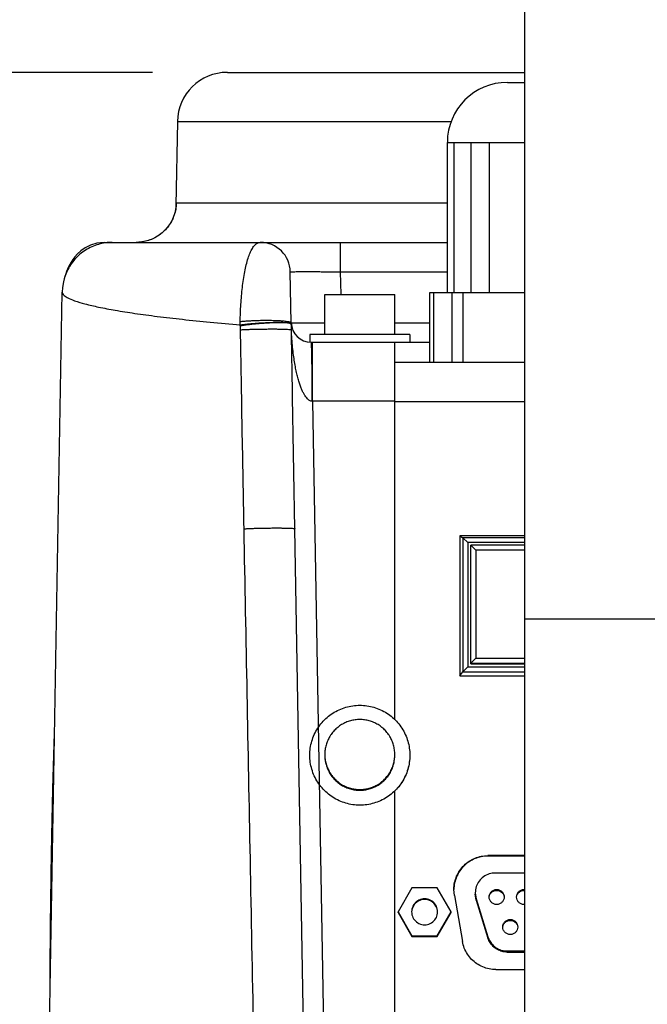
# Model space of a CAD drawing. Extents: x 0 to 594, y 0 to 420.
# Tile 41 of 67: x 449 to 462, y 218 to 237. Entities that reach past the tile are written whole.
import ezdxf

# ---------------------------------------------------------------- set-up
doc = ezdxf.new("R2010")
doc.units = 0
doc.header["$LTSCALE"] = 32.67
doc.layers.get('0').update_dxf_attribs({"linetype": 'CONTINUOUS'})
doc.layers.add('DRIV_DIM', color=7, linetype='CONTINUOUS')
doc.styles.get("Standard").update_dxf_attribs({"font": 'txt', "width": 0.8})
doc.dimstyles.new('DIMSTYLE_1', dxfattribs={"dimtxt": 3.8, "dimasz": 1.8, "dimexe": 0.18, "dimexo": 0.0625, "dimgap": 0.09, "dimtad": 1, "dimdec": 3, "dimlfac": 5, "dimtxsty": 'STANDARD', "dimblk": 'OPEN', "dimblk1": 'OPEN', "dimblk2": 'OPEN', "dimcen": 0.09, "dimazin": 3, "dimtp": 0.001, "dimtm": 0.001, "dimtfac": 1, "dimtdec": 3, "dimtofl": 0, "dimtmove": 0, "dimatfit": 3, "dimtolj": 1})

# ---------------------------------------------------------------- blocks, each defined once
blk = doc.blocks.new('_OPEN')
at = {"color": 0, "linetype": 'BYBLOCK'}
for p, q in [((0, 0), (-1, 0.342)), ((-1, -0.342), (0, 0)), ((-1, 0), (0, 0))]:
    blk.add_line(p, q, dxfattribs=at)
blk = doc.blocks.new('*D24')
at = {"layer": 'DRIV_DIM', "color": 2, "linetype": 'CONTINUOUS'}
for p, q in [((451.824, 236.346), (436.802, 236.346)), ((438.802, 236.346), (438.802, 214.196)), ((438.802, 192.046), (438.802, 214.196)), ((455.472, 192.046), (436.802, 192.046))]:
    blk.add_line(p, q, dxfattribs=at)
at = {"layer": 'DRIV_DIM', "color": 2, "linetype": 'CONTINUOUS', "xscale": 1.8, "yscale": 1.8, "zscale": 1.8}
for p, rotation in [((438.802, 236.346), 90), ((438.802, 192.046), 270)]:
    blk.add_blockref('_OPEN', p, dxfattribs=dict(at, rotation=rotation))

msp = doc.modelspace()

# ---------------------------------------------------------------- linework, layer by layer
at = {"color": 7, "linetype": 'CONTINUOUS'}
for p, q in [((459.2725, 177.4464), (459.2725, 268.64636)), ((453.3237, 236.3464), (459.2725, 236.3464)), ((458.92253, 236.1464), (459.2725, 236.1464)), ((452.32385, 235.36385), (452.29451, 233.68325)), ((457.7225, 231.9464), (457.7225, 234.9464)), ((457.7225, 234.9464), (459.2725, 234.9464)), ((450.86351, 232.94639), (457.7225, 232.9464)), ((454.60055, 231.33942), (454.58279, 232.35687)), ((450.06155, 232.21905), (450.06152, 232.21894)), ((449.57505, 206.3464), (450.02196, 231.95001)), ((455.2725, 231.1064), (455.2725, 231.9064)), ((455.2725, 231.9064), (456.67249, 231.9064)), ((456.6725, 231.1064), (456.6725, 231.9064)), ((457.3725, 230.5464), (457.3725, 231.9464)), ((457.3725, 231.9464), (459.2725, 231.9464)), ((454.9725, 231.1064), (454.9725, 230.94745)), ((456.9725, 231.1064), (454.9725, 231.1064)), ((456.9725, 231.1064), (456.9725, 230.9464)), ((455.00049, 230.9464), (457.3725, 230.9464)), ((456.6725, 223.39702), (456.6725, 230.9464)), ((456.6725, 230.5464), (459.2725, 230.5464)), ((455.01598, 207.53942), (454.67252, 227.21639)), ((457.9725, 227.07607), (457.9725, 224.2765)), ((457.9725, 227.07607), (458.03042, 227.03745)), ((459.2725, 227.07607), (457.9725, 227.07607)), ((458.03042, 227.03745), (458.03042, 224.3537)), ((458.13028, 226.93925), (458.03042, 227.03745)), ((459.2725, 227.03745), (458.03042, 227.03745)), ((458.13028, 226.93925), (458.13028, 224.4552)), ((459.2725, 226.93925), (458.13028, 226.93925)), ((458.1925, 224.51741), (458.1925, 226.88752)), ((458.2925, 226.78928), (458.1925, 226.88752)), ((459.2725, 226.88752), (458.1925, 226.88752)), ((458.2925, 226.78928), (458.2925, 224.62961)), ((459.2725, 226.78928), (458.2925, 226.78928)), ((458.2925, 224.62961), (458.1925, 224.52788)), ((458.2925, 224.62961), (459.2725, 224.62961)), ((458.13028, 224.4552), (458.03042, 224.3537)), ((458.13028, 224.4552), (459.2725, 224.4552)), ((458.1925, 224.52788), (459.2725, 224.52788)), ((458.1925, 224.51741), (459.2725, 224.51741)), ((457.9725, 224.2765), (458.03042, 224.3537)), ((457.9725, 224.2765), (459.2725, 224.2765)), ((458.03042, 224.3537), (459.2725, 224.3537)), ((456.6725, 213.39854), (456.6725, 221.97322)), ((459.2725, 220.67705), (458.53289, 220.67705)), ((459.2725, 220.66832), (458.53289, 220.66832)), ((459.2725, 220.32967), (458.68074, 220.32967)), ((457.01563, 220.0339), (456.7385, 219.55398)), ((457.52137, 220.0339), (457.01563, 220.0339)), ((457.7985, 219.55398), (457.52137, 220.0339)), ((457.86322, 219.87909), (457.85289, 219.99723)), ((457.86322, 219.87909), (458.02544, 218.95923)), ((458.28073, 219.92973), (458.29878, 219.811)), ((458.29878, 219.7897), (458.28073, 219.90843)), ((458.29878, 219.811), (458.53506, 219.05111)), ((458.29878, 219.7897), (458.53506, 219.02982)), ((456.7385, 219.53722), (456.7385, 219.55398)), ((456.7385, 219.55398), (457.01563, 219.07405)), ((456.7385, 219.53722), (457.01563, 219.05729)), ((457.52137, 219.07405), (457.7985, 219.55398)), ((457.52137, 219.05729), (457.7985, 219.53722)), ((457.7985, 219.53722), (457.7985, 219.55398)), ((457.01563, 219.05729), (457.01563, 219.07405)), ((457.01563, 219.07405), (457.52137, 219.07405)), ((457.01563, 219.05729), (457.52137, 219.05729)), ((457.52137, 219.05729), (457.52137, 219.07405)), ((458.91703, 218.76991), (459.2725, 218.76991)), ((458.91703, 218.74861), (459.2725, 218.74861)), ((458.69511, 218.3974), (459.2725, 218.3974))]:
    msp.add_line(p, q, dxfattribs=at)
at = {"color": 9, "linetype": 'CONTINUOUS'}
for p, q in [((452.32385, 235.36385), (457.80522, 235.36385)), ((457.85647, 231.9464), (457.85647, 234.9464)), ((458.19474, 234.9464), (458.19474, 231.9464)), ((458.56077, 234.9464), (458.56077, 231.9464)), ((457.7225, 233.73243), (452.30221, 233.73243)), ((455.58264, 232.9464), (455.58264, 232.35687)), ((455.58265, 232.35687), (455.59051, 231.9064)), ((455.58265, 232.35687), (457.7225, 232.35687)), ((457.45288, 230.5464), (457.45288, 231.9464)), ((457.81173, 231.9464), (457.81173, 230.5464)), ((458.03134, 231.9464), (458.03134, 230.5464)), ((456.6725, 231.33942), (457.3725, 231.33942)), ((455.02793, 229.76734), (455.02793, 230.9464)), ((455.02793, 229.76734), (455.31294, 213.43898)), ((456.6725, 229.76734), (455.02793, 229.76734)), ((456.6725, 229.76036), (459.2725, 229.76036)), ((459.2725, 225.41764), (464.6725, 225.41764)), ((449.84061, 221.56047), (449.82466, 221.56047)), ((458.53289, 220.67705), (458.53289, 220.66832)), ((458.29878, 219.811), (458.29878, 219.7897)), ((458.53506, 219.05111), (458.53506, 219.02982)), ((458.91703, 218.76991), (458.91703, 218.74861))]:
    msp.add_line(p, q, dxfattribs=at)
at = {"color": 7, "linetype": 'CONTINUOUS'}
for points in [[(452.29451, 233.68325), (452.29434, 233.67746), (452.29355, 233.6634), (452.29151, 233.64084), (452.28732, 233.60937), (452.27977, 233.56879), (452.26755, 233.52003), (452.24989, 233.46595), (452.22668, 233.40966), (452.19769, 233.35269), (452.16267, 233.296), (452.12144, 233.2405), (452.07395, 233.18718), (452.02028, 233.13696), (451.96034, 233.09059), (451.89407, 233.04889), (451.82148, 233.01277), (451.74272, 232.9833), (451.65808, 232.96164), (451.56807, 232.94906), (451.50289, 232.9464)], [(450.86351, 232.94639), (450.71623, 232.93089), (450.5878, 232.89185), (450.48075, 232.83833), (450.39503, 232.7785), (450.32777, 232.71799), (450.27516, 232.6598), (450.23335, 232.60468), (450.19941, 232.55249), (450.17123, 232.50272), (450.14727, 232.45469), (450.12643, 232.4077), (450.1079, 232.36107), (450.09106, 232.31405), (450.07545, 232.26599), (450.06155, 232.21905)], [(450.06152, 232.21894), (450.04628, 232.15831), (450.028, 232.04646), (450.02197, 231.95022)]]:
    msp.add_lwpolyline(points, dxfattribs=at)
for centre, radius, start, end in [((453.3237, 235.3464), 1, 90.000006, 179), ((458.9225, 234.9464), 1.2, 90, 180), ((453.98288, 232.3464), 0.6, 1, 90), ((455.00049, 231.3464), 0.4, 181, 270)]:
    msp.add_arc(centre, radius, start, end, dxfattribs=at)
at = {"color": 9, "linetype": 'CONTINUOUS'}
for points, knots in [([(452.29979, 233.68279), (452.29782, 233.65802), (452.28948, 233.59217), (452.27063, 233.51845), (452.25332, 233.47044), (452.2499, 233.46145)], [0, 0, 0, 0, 0.32741412, 0.87329927, 1, 1, 1, 1]), ([(452.30221, 233.73243), (452.29771, 233.73243), (452.2967, 233.71619), (452.29488, 233.70209), (452.29452, 233.68964), (452.29444, 233.68329)], [0, 0, 0, 0, 0.26602091, 0.632939, 1, 1, 1, 1]), ([(452.2499, 233.46145), (452.23858, 233.43173), (452.20843, 233.36486), (452.14728, 233.2675), (452.06549, 233.1735), (451.97014, 233.0933), (451.86355, 233.02882), (451.74826, 232.98162), (451.66112, 232.96093), (451.61368, 232.95409), (451.60722, 232.95324)], [0, 0, 0, 0, 0.11091463, 0.25534371, 0.39975769, 0.54415588, 0.68853913, 0.8329097, 0.97727108, 1, 1, 1, 1]), ([(451.02396, 232.9464), (450.97693, 232.9464), (450.88273, 232.93972), (450.74431, 232.9099), (450.6114, 232.86087), (450.48668, 232.79362), (450.37264, 232.70949), (450.27158, 232.61016), (450.18551, 232.49763), (450.11616, 232.37415), (450.07921, 232.27896), (450.06365, 232.22645), (450.06155, 232.21905)], [0, 0, 0, 0, 0.10904969, 0.21815441, 0.32730239, 0.43647843, 0.54566509, 0.6548441, 0.76399778, 0.87311048, 0.9821698, 1, 1, 1, 1]), ([(453.58134, 231.36319), (453.58226, 231.42), (453.58535, 231.53423), (453.59376, 231.70554), (453.60624, 231.87592), (453.62295, 232.04265), (453.64405, 232.2032), (453.66968, 232.35514), (453.70002, 232.49593), (453.7351, 232.62267), (453.77487, 232.73239), (453.81915, 232.82241), (453.86792, 232.89051), (453.92203, 232.93526), (453.96377, 232.9464), (453.98288, 232.9464)], [0, 0, 0, 0, 0.10017819, 0.20145629, 0.30238822, 0.40134674, 0.49686554, 0.58783377, 0.67295574, 0.75067428, 0.81953699, 0.87845239, 0.92702468, 0.96630571, 1, 1, 1, 1]), ([(454.58279, 232.35687), (454.58275, 232.35925), (454.59798, 232.35618), (454.61396, 232.36074), (454.6528, 232.35937), (454.70085, 232.36088), (454.76366, 232.36093), (454.83764, 232.36125), (454.92267, 232.3612), (455.01736, 232.36099), (455.12058, 232.36055), (455.23073, 232.35991), (455.34587, 232.35907), (455.46374, 232.35806), (455.54297, 232.35728), (455.58265, 232.35687)], [0, 0, 0, 0, 0.00715915, 0.02865731, 0.06453449, 0.11427547, 0.17691543, 0.25141249, 0.33674974, 0.43184258, 0.5355378, 0.64637643, 0.76229413, 0.88096211, 1, 1, 1, 1]), ([(450.02234, 231.95019), (450.02276, 231.93417), (450.04735, 231.88296), (450.13813, 231.83157), (450.28514, 231.76913), (450.49603, 231.70856), (450.76757, 231.64574), (451.09996, 231.58359), (451.49101, 231.52202), (451.9388, 231.46185), (452.44082, 231.40349), (452.99434, 231.34737), (453.3804, 231.31306), (453.58151, 231.29624)], [0, 0, 0, 0, 0.01317919, 0.04104067, 0.08437509, 0.14408661, 0.22025731, 0.31265942, 0.42088994, 0.54441905, 0.68261227, 0.83474281, 1, 1, 1, 1]), ([(453.58151, 231.29624), (453.58127, 231.3074), (453.581, 231.32972), (453.58115, 231.35204), (453.58134, 231.36319)], [0, 0, 0, 0, 0.5003643, 1, 1, 1, 1]), ([(453.58134, 231.36319), (453.60708, 231.36606), (453.66177, 231.37128), (453.74787, 231.37748), (453.84103, 231.38238), (453.93864, 231.38584), (454.03798, 231.38776), (454.13627, 231.38807), (454.23078, 231.38679), (454.31888, 231.38393), (454.39804, 231.37965), (454.46628, 231.37391), (454.52114, 231.36747), (454.56271, 231.35925), (454.58719, 231.35272), (454.60047, 231.34368), (454.60055, 231.33942)], [0, 0, 0, 0, 0.07561209, 0.16039525, 0.25201989, 0.34795685, 0.44555238, 0.54210499, 0.63494322, 0.72150276, 0.79940194, 0.86651529, 0.92104895, 0.96163572, 0.98754994, 1, 1, 1, 1]), ([(453.58151, 231.29624), (453.60711, 231.29991), (453.66155, 231.30693), (453.74731, 231.31623), (453.84021, 231.32474), (453.93764, 231.33219), (454.03687, 231.33839), (454.12459, 231.34264), (454.17892, 231.3446), (454.20018, 231.34526)], [0, 0, 0, 0, 0.12495313, 0.26518775, 0.41682869, 0.57567101, 0.73730307, 0.89723341, 1, 1, 1, 1]), ([(453.58284, 231.2783), (453.58259, 231.28132), (453.58211, 231.28729), (453.5817, 231.29327), (453.58151, 231.29624)], [0, 0, 0, 0, 0.50457587, 1, 1, 1, 1]), ([(453.58284, 231.2783), (453.60834, 231.28286), (453.6626, 231.29161), (453.74814, 231.30328), (453.84081, 231.31403), (453.93802, 231.32353), (454.03705, 231.33153), (454.12466, 231.33712), (454.17896, 231.33978), (454.20023, 231.34069)], [0, 0, 0, 0, 0.12516062, 0.26547835, 0.41710415, 0.57585781, 0.7373526, 0.89712264, 1, 1, 1, 1]), ([(453.58673, 231.19834), (453.58667, 231.20162), (453.58656, 231.2082), (453.58635, 231.21809), (453.58604, 231.22837), (453.58559, 231.23901), (453.58502, 231.24962), (453.5844, 231.25937), (453.58366, 231.26882), (453.58312, 231.27496), (453.58284, 231.2783)], [0, 0, 0, 0, 0.12300471, 0.24633475, 0.37065223, 0.50849968, 0.64517279, 0.76884271, 0.87438829, 1, 1, 1, 1]), ([(454.20018, 231.34526), (454.21074, 231.34558), (454.25095, 231.34672), (454.31789, 231.34789), (454.3972, 231.34779), (454.4657, 231.34593), (454.52063, 231.34285), (454.55383, 231.33874), (454.56693, 231.33663)], [0, 0, 0, 0, 0.0862546, 0.32864808, 0.54673466, 0.73451916, 0.88691844, 1, 1, 1, 1]), ([(454.20023, 231.34069), (454.21073, 231.34113), (454.25085, 231.34271), (454.31768, 231.34448), (454.39699, 231.34478), (454.46546, 231.34291), (454.5207, 231.33948), (454.55363, 231.33471), (454.56696, 231.33224)], [0, 0, 0, 0, 0.08577508, 0.32788011, 0.54579219, 0.73357963, 0.88624469, 1, 1, 1, 1]), ([(454.56693, 231.33663), (454.57522, 231.33529), (454.58664, 231.33314), (454.60098, 231.32609), (454.60122, 231.32214)], [0, 0, 0, 0, 0.68869502, 1, 1, 1, 1]), ([(454.60465, 231.19933), (454.60464, 231.20315), (454.60463, 231.2114), (454.60485, 231.22489), (454.60502, 231.24038), (454.60484, 231.25712), (454.60431, 231.27399), (454.60356, 231.29001), (454.60265, 231.30356), (454.60199, 231.31174), (454.60173, 231.31496)], [0, 0, 0, 0, 0.09902006, 0.21401887, 0.34971583, 0.50046811, 0.64807275, 0.78716559, 0.9162941, 1, 1, 1, 1]), ([(454.61074, 231.33849), (454.62467, 231.34131), (454.64462, 231.33509), (454.69843, 231.33816), (454.76449, 231.33626), (454.8501, 231.33666), (454.95005, 231.33648), (455.06356, 231.33675), (455.17248, 231.33708), (455.24336, 231.33738), (455.2725, 231.33751)], [0, 0, 0, 0, 0.04584724, 0.12119652, 0.2245102, 0.35369686, 0.50612776, 0.6786975, 0.86788942, 1, 1, 1, 1]), ([(453.58673, 231.19834), (453.61345, 231.1998), (453.67032, 231.20249), (453.75984, 231.20586), (453.85679, 231.20872), (453.95827, 231.21097), (454.06121, 231.21254), (454.16253, 231.2134), (454.25918, 231.21352), (454.34827, 231.21288), (454.42713, 231.21157), (454.49332, 231.20948), (454.5451, 231.20716), (454.58038, 231.20374), (454.59886, 231.20171), (454.60465, 231.19929)], [0, 0, 0, 0, 0.07881022, 0.16762713, 0.26379005, 0.36441599, 0.46648714, 0.56694204, 0.66276805, 0.75109236, 0.82926924, 0.89496124, 0.94621402, 0.98153022, 1, 1, 1, 1]), ([(453.6581, 227.21639), (453.64535, 227.88701), (453.62089, 229.21432), (453.59782, 230.54164), (453.58673, 231.19834)], [0, 0, 0, 0, 0.50525453, 1, 1, 1, 1]), ([(454.67252, 227.21639), (454.66081, 227.88717), (454.63793, 229.21481), (454.61558, 230.54245), (454.60464, 231.19931)], [0, 0, 0, 0, 0.50524719, 1, 1, 1, 1]), ([(455.02106, 229.7677), (455.01245, 229.76817), (454.99424, 229.77196), (454.96572, 229.78265), (454.93679, 229.80453), (454.90913, 229.83665), (454.87854, 229.87538), (454.84841, 229.92375), (454.81982, 229.98267), (454.79211, 230.05197), (454.76474, 230.1312), (454.73754, 230.22037), (454.71204, 230.32089), (454.68827, 230.43366), (454.66615, 230.55896), (454.64565, 230.69722), (454.62769, 230.85002), (454.61375, 231.01898), (454.60716, 231.13734), (454.60464, 231.19931)], [0, 0, 0, 0, 0.01670586, 0.03576642, 0.05858436, 0.08602844, 0.11775416, 0.15415198, 0.19616394, 0.2444992, 0.29869046, 0.3585323, 0.42506747, 0.49955985, 0.58178864, 0.67156999, 0.77034083, 0.87983398, 1, 1, 1, 1]), ([(455.01583, 230.54619), (455.01554, 230.56493), (455.01482, 230.6095), (455.01353, 230.67696), (455.01194, 230.74544), (455.01048, 230.79672), (455.00924, 230.83289), (455.0081, 230.86222), (455.0069, 230.88804), (455.00553, 230.91024), (455.00457, 230.9229), (455.00363, 230.93261), (455.00268, 230.94004), (455.00186, 230.94375), (455.00107, 230.9464), (455.00049, 230.9464)], [0, 0, 0, 0, 0.14026973, 0.33349727, 0.50485246, 0.65269627, 0.71735141, 0.7755994, 0.87232501, 0.91065104, 0.94219843, 0.96690682, 0.98472765, 0.99565431, 1, 1, 1, 1]), ([(455.02106, 229.7677), (455.02104, 229.84472), (455.02075, 229.9956), (455.01975, 230.18135), (455.01857, 230.32313), (455.01753, 230.42198), (455.0166, 230.49399), (455.01603, 230.53294), (455.01591, 230.54097)], [0, 0, 0, 0, 0.29879842, 0.5853404, 0.72062014, 0.84886503, 0.96885665, 1, 1, 1, 1]), ([(453.6581, 227.21639), (453.68398, 227.21785), (453.73886, 227.22058), (453.82507, 227.22403), (453.91813, 227.227), (454.01547, 227.2294), (454.11439, 227.23118), (454.21216, 227.23227), (454.30605, 227.23266), (454.39352, 227.23233), (454.47193, 227.23127), (454.53982, 227.22967), (454.59328, 227.22713), (454.63603, 227.22501), (454.65606, 227.22097), (454.67246, 227.21948), (454.67252, 227.21639)], [0, 0, 0, 0, 0.07654602, 0.16224941, 0.25474285, 0.35146948, 0.44975445, 0.54687952, 0.64015875, 0.72701335, 0.80504386, 0.87209784, 0.92633255, 0.96627451, 0.99089636, 1, 1, 1, 1]), ([(454.04973, 206.55687), (454.00457, 208.94502), (453.91595, 213.62745), (453.7854, 220.51396), (453.69998, 225.01231), (453.6581, 227.21639)], [0, 0, 0, 0, 0.34678723, 0.67994175, 1, 1, 1, 1])]:
    msp.add_open_spline(points, degree=3, knots=knots, dxfattribs=at)
for points in [[(452.30221, 233.73243), (452.30192, 233.71588), (452.30111, 233.69931), (452.29979, 233.68279)], [(451.60722, 232.95324), (451.57263, 232.94868), (451.53773, 232.9464), (451.50289, 232.9464)], [(454.56696, 231.33224), (454.5755, 231.33065), (454.58374, 231.32888), (454.59257, 231.32439)], [(454.59257, 231.32439), (454.59492, 231.3232), (454.59731, 231.32182), (454.59906, 231.3201)], [(454.59906, 231.3201), (454.60054, 231.31865), (454.60157, 231.31697), (454.60172, 231.31497)], [(454.60055, 231.33942), (454.60062, 231.33601), (454.60604, 231.33754), (454.61074, 231.33849)], [(455.01591, 230.54097), (455.01588, 230.54271), (455.01586, 230.54445), (455.01583, 230.54619)], [(455.02793, 229.76734), (455.02564, 229.76746), (455.02335, 229.76758), (455.02106, 229.7677)]]:
    msp.add_open_spline(points, degree=3, dxfattribs=at)
at = {"color": 7, "linetype": 'CONTINUOUS'}
for points, knots in [([(454.9725, 222.68652), (454.9725, 222.73411), (454.97931, 222.82929), (455.00974, 222.96917), (455.05977, 223.10328), (455.12838, 223.22892), (455.21418, 223.34351), (455.31541, 223.44472), (455.43002, 223.53051), (455.55567, 223.59911), (455.68981, 223.64913), (455.82968, 223.67956), (455.92494, 223.68636), (455.9725, 223.68636)], [0, 0, 0, 0, 0.09090224, 0.18180503, 0.27270889, 0.36361424, 0.45452138, 0.54543047, 0.63634151, 0.72725434, 0.81816867, 0.90908406, 1, 1, 1, 1]), ([(455.9725, 223.68636), (456.02006, 223.68636), (456.11532, 223.67956), (456.25518, 223.64913), (456.38933, 223.59911), (456.51498, 223.53051), (456.62959, 223.44472), (456.73082, 223.34351), (456.81662, 223.22892), (456.88523, 223.10328), (456.93526, 222.96917), (456.96569, 222.82929), (456.9725, 222.73411), (456.9725, 222.68652)], [0, 0, 0, 0, 0.09091594, 0.18183133, 0.27274566, 0.36365849, 0.45456953, 0.54547862, 0.63638576, 0.72729111, 0.81819497, 0.90909776, 1, 1, 1, 1]), ([(455.9725, 223.40037), (455.94065, 223.40037), (455.87687, 223.39601), (455.78306, 223.37652), (455.69275, 223.34443), (455.60766, 223.30034), (455.52936, 223.24509), (455.45932, 223.17968), (455.39884, 223.10535), (455.34904, 223.02348), (455.31086, 222.93559), (455.28501, 222.84332), (455.27413, 222.76421), (455.2725, 222.71641), (455.2725, 222.70048)], [0, 0, 0, 0, 0.08696308, 0.17392568, 0.26088734, 0.34784768, 0.43480642, 0.52176339, 0.60871857, 0.69567204, 0.78262404, 0.86957491, 0.95652505, 1, 1, 1, 1]), ([(456.6725, 222.70048), (456.6725, 222.71641), (456.67087, 222.76421), (456.65999, 222.84332), (456.63414, 222.93559), (456.59595, 223.02348), (456.54616, 223.10535), (456.48568, 223.17968), (456.41564, 223.24509), (456.33734, 223.30034), (456.25225, 223.34443), (456.16194, 223.37652), (456.06812, 223.39601), (456.00435, 223.40037), (455.9725, 223.40037)], [0, 0, 0, 0, 0.04347495, 0.13042509, 0.21737596, 0.30432796, 0.39128143, 0.47823661, 0.56519358, 0.65215232, 0.73911266, 0.82607432, 0.91303692, 1, 1, 1, 1]), ([(449.82466, 221.56047), (449.82697, 221.66582), (449.83174, 221.87394), (449.83946, 222.18259), (449.84772, 222.4848), (449.85658, 222.7812), (449.8634, 222.98857), (449.86717, 223.09704), (449.86758, 223.10856)], [0, 0, 0, 0, 0.20412306, 0.40325864, 0.59807516, 0.78976869, 0.97766677, 1, 1, 1, 1]), ([(455.9725, 221.68667), (455.92494, 221.68667), (455.82968, 221.69348), (455.68981, 221.7239), (455.55567, 221.77393), (455.43002, 221.84253), (455.31541, 221.92831), (455.21418, 222.02953), (455.12838, 222.14412), (455.05977, 222.26975), (455.00974, 222.40387), (454.97931, 222.54374), (454.9725, 222.63892), (454.9725, 222.68652)], [0, 0, 0, 0, 0.09091594, 0.18183133, 0.27274566, 0.36365849, 0.45456953, 0.54547862, 0.63638576, 0.72729111, 0.81819497, 0.90909776, 1, 1, 1, 1]), ([(455.2725, 222.70048), (455.2725, 222.68455), (455.27413, 222.63675), (455.28501, 222.55764), (455.31086, 222.46537), (455.34904, 222.37748), (455.39884, 222.29561), (455.45932, 222.22128), (455.52936, 222.15587), (455.60766, 222.10061), (455.69275, 222.05653), (455.78306, 222.02444), (455.87687, 222.00494), (455.94065, 222.00059), (455.9725, 222.00059)], [0, 0, 0, 0, 0.04347495, 0.13042509, 0.21737596, 0.30432796, 0.39128143, 0.47823661, 0.56519358, 0.65215232, 0.73911266, 0.82607432, 0.91303692, 1, 1, 1, 1]), ([(455.2725, 222.68652), (455.2725, 222.67058), (455.27413, 222.62278), (455.28501, 222.54368), (455.31086, 222.45141), (455.34904, 222.36352), (455.39884, 222.28164), (455.45932, 222.20731), (455.52936, 222.14191), (455.60766, 222.08665), (455.69275, 222.04257), (455.78306, 222.01048), (455.87687, 221.99098), (455.94065, 221.98662), (455.9725, 221.98662)], [0, 0, 0, 0, 0.04347495, 0.13042509, 0.21737596, 0.30432796, 0.39128143, 0.47823661, 0.56519358, 0.65215232, 0.73911266, 0.82607432, 0.91303692, 1, 1, 1, 1]), ([(455.9725, 222.00059), (456.00435, 222.00059), (456.06812, 222.00494), (456.16194, 222.02444), (456.25225, 222.05653), (456.33734, 222.10061), (456.41564, 222.15587), (456.48568, 222.22128), (456.54616, 222.29561), (456.59595, 222.37748), (456.63414, 222.46537), (456.65999, 222.55764), (456.67087, 222.63675), (456.6725, 222.68455), (456.6725, 222.70048)], [0, 0, 0, 0, 0.08696308, 0.17392568, 0.26088734, 0.34784768, 0.43480642, 0.52176339, 0.60871857, 0.69567204, 0.78262404, 0.86957491, 0.95652505, 1, 1, 1, 1]), ([(455.9725, 221.98662), (456.00435, 221.98662), (456.06812, 221.99098), (456.16194, 222.01048), (456.25225, 222.04257), (456.33734, 222.08665), (456.41564, 222.14191), (456.48568, 222.20731), (456.54616, 222.28164), (456.59595, 222.36352), (456.63414, 222.45141), (456.65999, 222.54368), (456.67087, 222.62278), (456.6725, 222.67058), (456.6725, 222.68652)], [0, 0, 0, 0, 0.08696308, 0.17392568, 0.26088734, 0.34784768, 0.43480642, 0.52176339, 0.60871857, 0.69567204, 0.78262404, 0.86957491, 0.95652505, 1, 1, 1, 1]), ([(456.9725, 222.68652), (456.9725, 222.63892), (456.96569, 222.54374), (456.93526, 222.40387), (456.88523, 222.26975), (456.81662, 222.14412), (456.73082, 222.02953), (456.62959, 221.92831), (456.51498, 221.84253), (456.38933, 221.77393), (456.25518, 221.7239), (456.11532, 221.69348), (456.02006, 221.68667), (455.9725, 221.68667)], [0, 0, 0, 0, 0.09090224, 0.18180503, 0.27270889, 0.36361424, 0.45452138, 0.54543047, 0.63634151, 0.72725434, 0.81816867, 0.90908406, 1, 1, 1, 1]), ([(456.9725, 222.68372), (456.9725, 222.63613), (456.96569, 222.54095), (456.93526, 222.40107), (456.88523, 222.26696), (456.81662, 222.14132), (456.74361, 222.04382), (456.69301, 221.98989), (456.67427, 221.97143)], [0, 0, 0, 0, 0.18008847, 0.36017804, 0.54026972, 0.72036435, 0.90046253, 1, 1, 1, 1]), ([(449.77897, 218.03123), (449.77938, 218.11584), (449.78044, 218.31335), (449.78257, 218.62944), (449.78551, 218.98502), (449.7892, 219.35736), (449.79368, 219.74357), (449.79895, 220.13639), (449.80489, 220.52513), (449.8113, 220.89741), (449.81786, 221.24082), (449.82243, 221.45864), (449.82466, 221.56047)], [0, 0, 0, 0, 0.0719153, 0.1678845, 0.26866812, 0.37415517, 0.48437149, 0.59695226, 0.70806415, 0.81482179, 0.91342466, 1, 1, 1, 1]), ([(457.85289, 219.99723), (457.85289, 220.0016), (457.85336, 220.04994), (457.86413, 220.14199), (457.90458, 220.26814), (457.96859, 220.38412), (458.05375, 220.4856), (458.15688, 220.56877), (458.27411, 220.63051), (458.40099, 220.6685), (458.489, 220.67705), (458.53289, 220.67705)], [0, 0, 0, 0, 0.01226361, 0.13572139, 0.25918067, 0.38264259, 0.50610788, 0.62957681, 0.75304906, 0.87652384, 1, 1, 1, 1]), ([(458.53289, 220.66832), (458.489, 220.66832), (458.40099, 220.65977), (458.27411, 220.62178), (458.15688, 220.56004), (458.05375, 220.47688), (457.96859, 220.3754), (457.90458, 220.25942), (457.86413, 220.13326), (457.85369, 220.04408), (457.85297, 219.99863), (457.85295, 219.99715)], [0, 0, 0, 0, 0.12448257, 0.24896376, 0.37344239, 0.49791766, 0.62238929, 0.7468575, 0.87132306, 0.9957871, 1, 1, 1, 1]), ([(458.68074, 220.32967), (458.63998, 220.32967), (458.55637, 220.31678), (458.44347, 220.25993), (458.35334, 220.17062), (458.29489, 220.05806), (458.28085, 219.97361), (458.28074, 219.93044), (458.28074, 219.92973)], [0, 0, 0, 0, 0.19544585, 0.39826118, 0.5962088, 0.79405507, 0.99660137, 1, 1, 1, 1]), ([(458.5585, 219.84974), (458.5585, 219.86925), (458.56631, 219.90869), (458.59967, 219.95854), (458.6496, 219.99191), (458.7085, 220.00362), (458.76739, 219.99191), (458.81733, 219.95854), (458.85069, 219.90869), (458.8585, 219.86925), (458.8585, 219.84974)], [0, 0, 0, 0, 0.1249912, 0.24998756, 0.3749912, 0.5, 0.62500879, 0.75001244, 0.8750088, 1, 1, 1, 1]), ([(458.8585, 219.84974), (458.8585, 219.83024), (458.85069, 219.79079), (458.81733, 219.74094), (458.76739, 219.70757), (458.7085, 219.69586), (458.6496, 219.70757), (458.59967, 219.74094), (458.56631, 219.79079), (458.5585, 219.83024), (458.5585, 219.84974)], [0, 0, 0, 0, 0.1249912, 0.24998756, 0.3749912, 0.5, 0.62500879, 0.75001244, 0.8750088, 1, 1, 1, 1]), ([(458.55947, 219.8492), (458.56139, 219.86581), (458.57237, 219.90421), (458.61178, 219.95353), (458.67398, 219.9835), (458.74302, 219.9835), (458.80521, 219.95353), (458.84463, 219.90421), (458.85561, 219.86581), (458.85752, 219.8492)], [0, 0, 0, 0, 0.11500954, 0.26899889, 0.42299816, 0.57700184, 0.73100111, 0.88499046, 1, 1, 1, 1]), ([(459.1065, 219.84974), (459.1065, 219.86925), (459.11431, 219.90869), (459.14767, 219.95854), (459.1976, 219.99191), (459.24229, 220.0008), (459.26735, 219.99942), (459.27275, 219.99883)], [0, 0, 0, 0, 0.23382078, 0.46765121, 0.70149526, 0.93534895, 1, 1, 1, 1]), ([(459.27275, 219.70065), (459.26735, 219.70006), (459.24229, 219.69869), (459.1976, 219.70757), (459.14767, 219.74094), (459.11431, 219.79079), (459.1065, 219.83024), (459.1065, 219.84974)], [0, 0, 0, 0, 0.06465105, 0.29850474, 0.53234879, 0.76617922, 1, 1, 1, 1]), ([(459.10747, 219.8492), (459.10939, 219.86581), (459.12037, 219.90421), (459.15978, 219.95353), (459.21665, 219.98093), (459.25624, 219.98317), (459.27281, 219.98137)], [0, 0, 0, 0, 0.21401669, 0.50056935, 0.78714048, 1, 1, 1, 1]), ([(457.2685, 219.81394), (457.22993, 219.81394), (457.15169, 219.79619), (457.05832, 219.72159), (457.01502, 219.63176), (457.00852, 219.57342), (457.00852, 219.55398)], [0, 0, 0, 0, 0.28573389, 0.57145302, 0.85715374, 1, 1, 1, 1]), ([(457.2685, 219.79997), (457.22364, 219.79997), (457.13219, 219.77567), (457.0361, 219.67931), (457.01097, 219.59415), (457.00884, 219.55327)], [0, 0, 0, 0, 0.34454539, 0.68906806, 1, 1, 1, 1]), ([(457.52848, 219.55398), (457.52848, 219.57342), (457.52198, 219.63176), (457.47867, 219.72159), (457.3853, 219.79619), (457.30707, 219.81394), (457.2685, 219.81394)], [0, 0, 0, 0, 0.14284626, 0.42854698, 0.71426611, 1, 1, 1, 1]), ([(457.52815, 219.55327), (457.52602, 219.59415), (457.5009, 219.67931), (457.4048, 219.77567), (457.31336, 219.79997), (457.2685, 219.79997)], [0, 0, 0, 0, 0.31093194, 0.65545461, 1, 1, 1, 1]), ([(457.00852, 219.55398), (457.00852, 219.53453), (457.01502, 219.47619), (457.05832, 219.38636), (457.15169, 219.31176), (457.22993, 219.29402), (457.2685, 219.29402)], [0, 0, 0, 0, 0.14284626, 0.42854698, 0.71426611, 1, 1, 1, 1]), ([(457.2685, 219.29402), (457.30707, 219.29402), (457.3853, 219.31176), (457.47867, 219.38636), (457.52198, 219.47619), (457.52848, 219.53453), (457.52848, 219.55398)], [0, 0, 0, 0, 0.28573389, 0.57145302, 0.85715374, 1, 1, 1, 1]), ([(458.8305, 219.24983), (458.8305, 219.26934), (458.83831, 219.30878), (458.87167, 219.35863), (458.9216, 219.39201), (458.9805, 219.40371), (459.03939, 219.39201), (459.08933, 219.35863), (459.12269, 219.30878), (459.1305, 219.26934), (459.1305, 219.24983)], [0, 0, 0, 0, 0.1249912, 0.24998756, 0.3749912, 0.5, 0.62500879, 0.75001244, 0.8750088, 1, 1, 1, 1]), ([(459.1305, 219.24983), (459.1305, 219.23033), (459.12269, 219.19089), (459.08933, 219.14104), (459.03939, 219.10766), (458.9805, 219.09595), (458.9216, 219.10766), (458.87167, 219.14104), (458.83831, 219.19089), (458.8305, 219.23033), (458.8305, 219.24983)], [0, 0, 0, 0, 0.1249912, 0.24998756, 0.3749912, 0.5, 0.62500879, 0.75001244, 0.8750088, 1, 1, 1, 1]), ([(458.83147, 219.24929), (458.83339, 219.2659), (458.84437, 219.3043), (458.88378, 219.35362), (458.94598, 219.38359), (459.01502, 219.38359), (459.07721, 219.35362), (459.11663, 219.3043), (459.12761, 219.2659), (459.12952, 219.24929)], [0, 0, 0, 0, 0.11500954, 0.26899889, 0.42299816, 0.57700184, 0.73100111, 0.88499046, 1, 1, 1, 1]), ([(458.53506, 219.05111), (458.545, 219.01913), (458.57336, 218.95684), (458.63783, 218.87741), (458.72072, 218.81641), (458.81568, 218.77848), (458.88355, 218.76991), (458.91703, 218.76991)], [0, 0, 0, 0, 0.19842003, 0.40051921, 0.59969983, 0.80164583, 1, 1, 1, 1]), ([(458.69511, 218.3974), (458.64997, 218.3974), (458.55944, 218.40644), (458.42923, 218.44661), (458.30951, 218.5118), (458.20509, 218.5994), (458.12009, 218.70597), (458.05791, 218.82721), (458.03328, 218.91478), (458.02544, 218.95923)], [0, 0, 0, 0, 0.14286647, 0.28573126, 0.42859296, 0.57145065, 0.71430403, 0.85715348, 1, 1, 1, 1]), ([(458.91703, 218.74861), (458.88355, 218.74861), (458.81568, 218.75718), (458.72072, 218.79512), (458.63783, 218.85612), (458.57336, 218.93554), (458.545, 218.99784), (458.53506, 219.02982)], [0, 0, 0, 0, 0.19835417, 0.40030017, 0.59948079, 0.80157997, 1, 1, 1, 1])]:
    msp.add_open_spline(points, degree=3, knots=knots, dxfattribs=at)

# ---------------------------------------------------------------- dimensions: what is measured, and where the dimension line sits
at = {"layer": 'DRIV_DIM', "color": 2, "linetype": 'CONTINUOUS'}
dim = msp.add_linear_dim(base=(438.80242, 236.3464), p1=(455.4725, 192.0464), p2=(451.82401, 236.3464), angle=90, text='｡ﾊ<>｡ﾋ', dimstyle='DIMSTYLE_1', dxfattribs=at)
dim.commit()
dim.dimension.update_dxf_attribs({"geometry": '*D24', "text_midpoint": (437.85242, 204.17601), "dimtype": 160})

doc.saveas('drawing.dxf')
